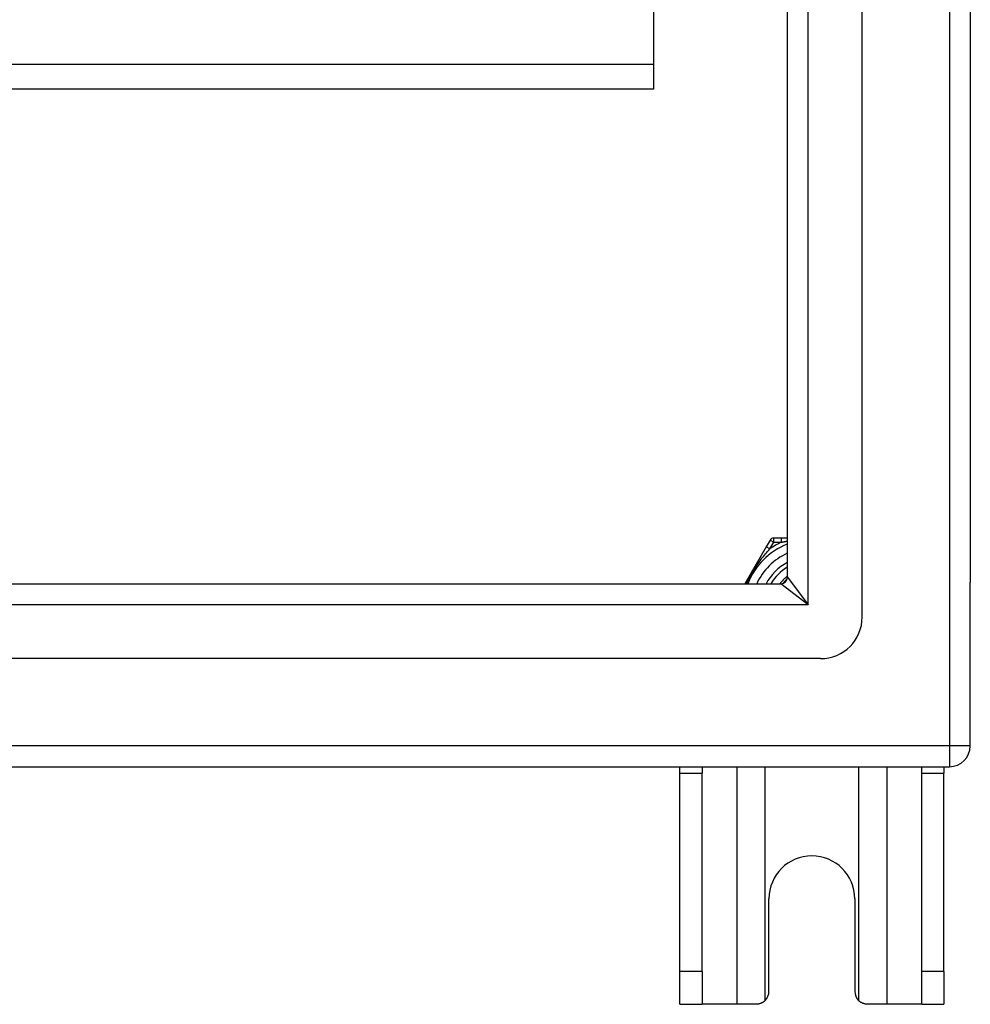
# Model space of a CAD drawing. Header units: inches. Extents: x 48.1 to 120.1, y 31.5 to 55.7.
# Tile 69 of 85: x 115.6 to 120.1, y 31.5 to 36.1. Entities that reach past the tile are written whole.
import ezdxf

# ---------------------------------------------------------------- set-up
doc = ezdxf.new("R2010")
doc.units = ezdxf.units.IN
doc.header["$MEASUREMENT"] = 0
doc.layers.add('Visible Edges(ANSI)', color=7, linetype='Continuous', lineweight=25)
doc.layers.add('Visible Tangent Edges(ANSI)', color=7, linetype='Continuous', lineweight=25)

msp = doc.modelspace()

# ---------------------------------------------------------------- linework, layer by layer
at = {"layer": 'Visible Edges(ANSI)'}
for p, q in [((119.542, 33.3097), (119.542, 53.8924)), ((120.0538, 53.727), (120.0538, 33.475)), ((119.1877, 33.4982), (119.1877, 53.7039)), ((118.5538, 37.1955), (118.5538, 35.9258)), ((118.5538, 35.9258), (118.5538, 35.8085)), ((118.5538, 35.8085), (64.5538, 35.8085)), ((119.1061, 33.6739), (119.0877, 33.642)), ((119.1599, 33.6837), (119.1231, 33.6837)), ((119.1877, 33.6837), (119.1599, 33.6837)), ((119.0877, 33.642), (118.9867, 33.4672)), ((120.0538, 32.7), (120.0538, 33.475)), ((48.951, 33.4672), (119.1567, 33.4672)), ((119.3452, 33.1128), (48.7625, 33.1128)), ((48.1528, 32.601), (119.9548, 32.601)), ((118.6788, 32.57), (118.6788, 32.601)), ((118.7838, 32.601), (118.7838, 32.57)), ((119.8238, 32.57), (119.8238, 32.601)), ((119.9288, 32.601), (119.9288, 32.57)), ((118.6788, 31.632), (118.6788, 32.57)), ((118.7838, 31.632), (118.7838, 32.57)), ((119.8238, 31.632), (119.8238, 32.57)), ((119.9288, 31.632), (119.9288, 32.57)), ((119.1008, 31.538), (119.1008, 31.976)), ((119.5068, 31.976), (119.5068, 31.538)), ((118.6788, 31.476), (118.6788, 31.632)), ((118.7838, 31.632), (118.7838, 31.476)), ((119.8238, 31.476), (119.8238, 31.632)), ((119.9288, 31.632), (119.9288, 31.476)), ((118.6788, 31.476), (118.7838, 31.476)), ((118.948, 31.476), (118.7838, 31.476)), ((119.0388, 31.476), (118.948, 31.476)), ((119.6597, 31.476), (119.5688, 31.476)), ((119.8238, 31.476), (119.6597, 31.476)), ((119.8238, 31.476), (119.9288, 31.476))]:
    msp.add_line(p, q, dxfattribs=at)
at = {"layer": 'Visible Edges(ANSI)', "flags": 128}
for points in [[(119.1523, 33.4672), (119.1535, 33.4688), (119.1548, 33.4705), (119.1562, 33.4721), (119.1575, 33.4737), (119.1589, 33.4753), (119.1602, 33.4769), (119.1616, 33.4784), (119.163, 33.48), (119.1644, 33.4815), (119.1659, 33.4831), (119.1673, 33.4846), (119.1688, 33.486), (119.1703, 33.4875), (119.1718, 33.489), (119.1733, 33.4904), (119.1749, 33.4918), (119.1764, 33.4932), (119.178, 33.4946), (119.1796, 33.496), (119.1812, 33.4974), (119.1828, 33.4987), (119.1844, 33.5), (119.186, 33.5013), (119.1877, 33.5026)], [(119.1863, 33.489), (119.1854, 33.4882), (119.1846, 33.4874), (119.1837, 33.4866), (119.1829, 33.4859), (119.1821, 33.4851), (119.1812, 33.4843), (119.1804, 33.4835), (119.1796, 33.4827), (119.1788, 33.4818), (119.178, 33.481), (119.1772, 33.4802), (119.1764, 33.4794), (119.1756, 33.4785), (119.1748, 33.4777), (119.174, 33.4768), (119.1732, 33.476), (119.1725, 33.4751), (119.1717, 33.4743), (119.1709, 33.4734), (119.1702, 33.4725), (119.1694, 33.4717), (119.1687, 33.4708), (119.1679, 33.4699), (119.1672, 33.469)], [(119.0826, 31.4941), (119.0812, 31.4928), (119.0797, 31.4914), (119.0781, 31.4901), (119.0765, 31.4888), (119.0749, 31.4876), (119.0732, 31.4865), (119.0715, 31.4853), (119.0697, 31.4843), (119.0679, 31.4833), (119.066, 31.4823), (119.0641, 31.4814), (119.0622, 31.4806), (119.0603, 31.4799), (119.0584, 31.4792), (119.0564, 31.4786), (119.0544, 31.478), (119.0524, 31.4776), (119.0505, 31.4771), (119.0485, 31.4768), (119.0465, 31.4765), (119.0446, 31.4763), (119.0426, 31.4762), (119.0407, 31.4761), (119.0388, 31.476)], [(119.5688, 31.476), (119.5669, 31.4761), (119.565, 31.4762), (119.5631, 31.4763), (119.5611, 31.4765), (119.5592, 31.4768), (119.5572, 31.4771), (119.5552, 31.4776), (119.5532, 31.478), (119.5513, 31.4786), (119.5493, 31.4792), (119.5474, 31.4799), (119.5454, 31.4806), (119.5435, 31.4814), (119.5416, 31.4823), (119.5398, 31.4833), (119.538, 31.4843), (119.5362, 31.4853), (119.5345, 31.4865), (119.5328, 31.4876), (119.5311, 31.4888), (119.5295, 31.4901), (119.528, 31.4914), (119.5265, 31.4928), (119.525, 31.4941)]]:
    msp.add_lwpolyline(points, dxfattribs=at)
at = {"layer": 'Visible Edges(ANSI)'}
for centre, radius, start, end in [((119.1231, 33.664), 0.0197, 90, 150), ((119.3038, 33.351), 0.3248, 110.9514, 159.0486), ((119.3038, 33.351), 0.2264, 120.8668, 149.1332), ((119.1567, 33.4982), 0.031, 270, 0), ((119.3452, 33.3097), 0.1969, 270, 0), ((119.9548, 32.7), 0.099, 270, 0), ((119.3038, 31.976), 0.203, 0, 180), ((119.0388, 31.538), 0.062, 314.9335, 0), ((119.5688, 31.538), 0.062, 180, 225.0665)]:
    msp.add_arc(centre, radius, start, end, dxfattribs=at)
at = {"layer": 'Visible Tangent Edges(ANSI)'}
for p, q in [((119.9548, 54.502), (119.9548, 32.7)), ((119.2867, 33.3682), (119.2867, 53.8339)), ((118.5538, 35.9258), (64.5538, 35.9258)), ((119.1047, 33.6321), (119.1231, 33.664)), ((119.1061, 33.6739), (119.1231, 33.664)), ((119.1231, 33.664), (119.1231, 33.6837)), ((119.1231, 33.664), (119.1599, 33.664)), ((119.1599, 33.664), (119.1599, 33.6837)), ((119.1047, 33.6321), (119.0877, 33.642)), ((119.1877, 33.4982), (119.2867, 33.3682)), ((119.2867, 33.3682), (119.1567, 33.4672)), ((119.2867, 33.3682), (48.821, 33.3682)), ((119.9548, 32.7), (48.1528, 32.7)), ((119.9548, 32.7), (119.9548, 32.601)), ((120.0538, 32.7), (119.9548, 32.7)), ((118.948, 32.601), (118.948, 31.476)), ((119.0826, 31.4941), (119.0826, 32.601)), ((119.525, 32.601), (119.525, 31.4941)), ((119.6597, 31.476), (119.6597, 32.601)), ((118.6788, 32.57), (118.7838, 32.57)), ((119.8238, 32.57), (119.9288, 32.57)), ((118.7838, 31.632), (118.6788, 31.632)), ((119.9288, 31.632), (119.8238, 31.632))]:
    msp.add_line(p, q, dxfattribs=at)
at = {"layer": 'Visible Tangent Edges(ANSI)', "flags": 128}
for points in [[(119.1599, 33.664), (119.1611, 33.6643), (119.1622, 33.6645), (119.1633, 33.6647), (119.1645, 33.665), (119.1656, 33.6652), (119.1668, 33.6654), (119.1679, 33.6656), (119.169, 33.6659), (119.1702, 33.6661), (119.1713, 33.6663), (119.1725, 33.6665), (119.1737, 33.6668), (119.1748, 33.667), (119.176, 33.6672), (119.1771, 33.6674), (119.1783, 33.6676), (119.1795, 33.6679), (119.1806, 33.6681), (119.1818, 33.6683), (119.183, 33.6685), (119.1842, 33.6687), (119.1853, 33.6689), (119.1865, 33.6691), (119.1877, 33.6693)], [(118.994, 33.4672), (118.9976, 33.4748), (119.0013, 33.4824), (119.0052, 33.49), (119.0092, 33.4975), (119.0133, 33.5051), (119.0175, 33.5126), (119.0219, 33.5201), (119.0263, 33.5275), (119.0308, 33.5348), (119.0354, 33.542), (119.0401, 33.5492), (119.0448, 33.5562), (119.0496, 33.5631), (119.0544, 33.5699), (119.0593, 33.5765), (119.0642, 33.5831), (119.0692, 33.5896), (119.0742, 33.596), (119.0792, 33.6023), (119.0843, 33.6084), (119.0894, 33.6145), (119.0945, 33.6205), (119.0996, 33.6264), (119.1047, 33.6321)]]:
    msp.add_lwpolyline(points, dxfattribs=at)
at = {"layer": 'Visible Tangent Edges(ANSI)'}
for radius, start, end in [(0.3445, 114.6913, 125.3087), (0.2854, 114.01, 155.99), (0.2461, 118.1642, 151.8358)]:
    msp.add_arc((119.3038, 33.351), radius, start, end, dxfattribs=at)

doc.saveas('drawing.dxf')
